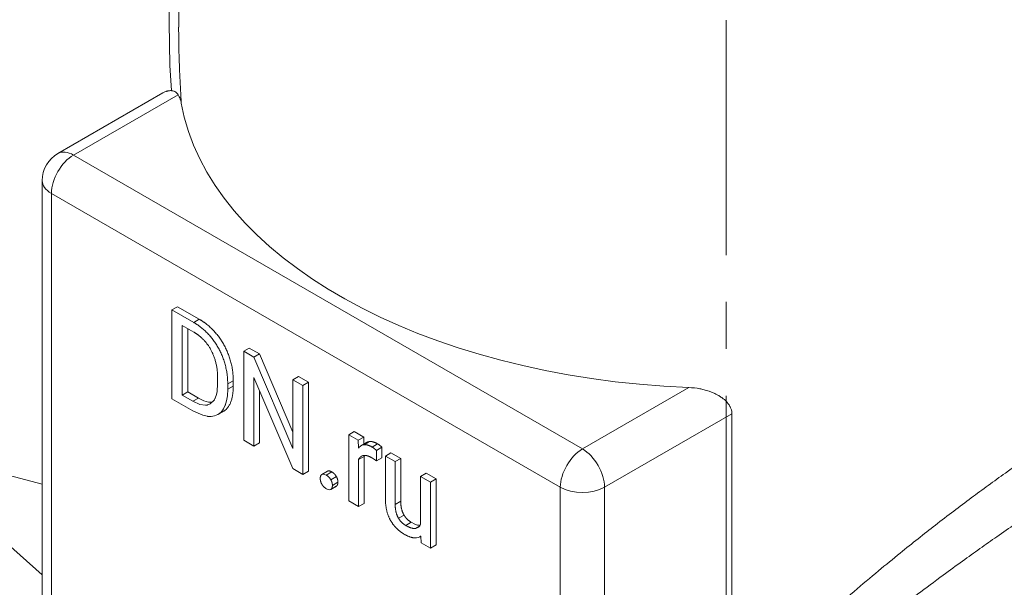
# Model space of a CAD drawing. Header units: millimetres. Extents: x 0 to 594, y 0 to 420.
# Tile 13 of 21: x 480 to 511, y 217 to 235. Entities that reach past the tile are written whole.
import ezdxf

# ---------------------------------------------------------------- set-up
doc = ezdxf.new("R2010")
doc.units = ezdxf.units.MM
doc.linetypes.add('K5LT_AXLED', pattern=[12, 7.5, -1.5, 1.5, -1.5])
doc.linetypes.add('K5LT_THIN', pattern=[0])
doc.layers.add('Системный слой (1)', color=251, linetype='Continuous', true_color=0x6c6c6c)

# ---------------------------------------------------------------- blocks, each defined once
blk = doc.blocks.new('U99')
at = {"layer": 'Системный слой (1)', "color": 7, "linetype": 'K5LT_THIN', "lineweight": 18, "true_color": 0xffffff}
for p, q in [((492.35, 218.488), (492.325, 218.482)), ((492.373, 218.496), (492.35, 218.488)), ((492.395, 218.507), (492.373, 218.496)), ((492.43, 218.533), (492.395, 218.507)), ((492.46, 218.567), (492.43, 218.533)), ((492.485, 218.608), (492.46, 218.567))]:
    blk.add_line(p, q, dxfattribs=at)
blk = doc.blocks.new('U100')
at = {"layer": 'Системный слой (1)', "color": 7, "linetype": 'K5LT_THIN', "lineweight": 18, "true_color": 0xffffff}
for p, q in [((486.309, 222.719), (486.319, 222.928)), ((486.252, 222.447), (486.264, 222.481)), ((486.264, 222.481), (486.283, 222.555)), ((486.283, 222.555), (486.309, 222.719)), ((485.204, 222.237), (485.519, 222.095)), ((486.042, 222.142), (486.065, 222.16)), ((486.065, 222.16), (486.109, 222.2)), ((486.109, 222.2), (486.185, 222.299)), ((486.185, 222.299), (486.243, 222.421)), ((486.243, 222.421), (486.246, 222.43)), ((486.246, 222.43), (486.252, 222.447)), ((485.519, 222.095), (485.67, 222.062)), ((485.67, 222.062), (485.678, 222.061)), ((485.678, 222.061), (485.695, 222.06)), ((485.695, 222.06), (485.726, 222.058)), ((485.726, 222.058), (485.788, 222.058)), ((485.788, 222.058), (485.901, 222.076)), ((485.901, 222.076), (486.008, 222.12)), ((486.008, 222.12), (486.021, 222.128)), ((486.021, 222.128), (486.024, 222.13)), ((486.024, 222.13), (486.03, 222.134)), ((486.03, 222.134), (486.042, 222.142))]:
    blk.add_line(p, q, dxfattribs=at)
blk = doc.blocks.new('U101')
at = {"layer": 'Системный слой (1)', "color": 7, "linetype": 'K5LT_THIN', "lineweight": 18, "true_color": 0xffffff}
for p, q in [((492.294, 218.622), (492.185, 218.678)), ((492.389, 218.59), (492.294, 218.622)), ((492.47, 218.581), (492.389, 218.59))]:
    blk.add_line(p, q, dxfattribs=at)
blk = doc.blocks.new('U104')
at = {"layer": 'Системный слой (1)', "color": 7, "linetype": 'K5LT_THIN', "lineweight": 18, "true_color": 0xffffff}
for p, q in [((485.977, 222.848), (485.997, 223.114)), ((485.948, 222.726), (485.977, 222.848)), ((485.204, 222.543), (485.426, 222.442)), ((485.761, 222.458), (485.892, 222.593)), ((485.892, 222.593), (485.91, 222.627)), ((485.91, 222.627), (485.913, 222.633)), ((485.913, 222.633), (485.918, 222.646)), ((485.918, 222.646), (485.929, 222.671)), ((485.929, 222.671), (485.948, 222.726)), ((485.426, 222.442), (485.612, 222.414)), ((485.612, 222.414), (485.645, 222.418)), ((485.645, 222.418), (485.65, 222.418)), ((485.65, 222.418), (485.659, 222.42)), ((485.659, 222.42), (485.678, 222.424)), ((485.678, 222.424), (485.714, 222.436)), ((485.714, 222.436), (485.761, 222.458))]:
    blk.add_line(p, q, dxfattribs=at)
blk = doc.blocks.new('U105')
at = {"layer": 'Системный слой (1)', "color": 7, "linetype": 'K5LT_THIN', "lineweight": 18, "true_color": 0xffffff}
for p, q in [((485.381, 222.645), (485.556, 222.56)), ((485.556, 222.56), (485.71, 222.519)), ((485.71, 222.519), (485.82, 222.519)), ((485.82, 222.519), (485.824, 222.52)), ((485.824, 222.52), (485.832, 222.521)), ((485.832, 222.521), (485.841, 222.523))]:
    blk.add_line(p, q, dxfattribs=at)
blk = doc.blocks.new('U106')
at = {"layer": 'Системный слой (1)', "color": 7, "linetype": 'K5LT_THIN', "lineweight": 18, "true_color": 0xffffff}
for p, q in [((489.47, 219.75), (489.526, 219.724)), ((489.526, 219.724), (489.573, 219.716)), ((489.573, 219.716), (489.611, 219.727)), ((489.611, 219.727), (489.612, 219.727)), ((489.612, 219.727), (489.613, 219.728)), ((489.613, 219.728), (489.615, 219.729))]:
    blk.add_line(p, q, dxfattribs=at)
blk = doc.blocks.new('U107')
at = {"layer": 'Системный слой (1)', "color": 7, "linetype": 'K5LT_THIN', "lineweight": 18, "true_color": 0xffffff}
for p, q in [((492.292, 218.178), (492.355, 218.181)), ((492.355, 218.181), (492.412, 218.193)), ((492.412, 218.193), (492.462, 218.215)), ((492.462, 218.215), (492.473, 218.222)), ((492.473, 218.222), (492.484, 218.229)), ((492.484, 218.229), (492.494, 218.237))]:
    blk.add_line(p, q, dxfattribs=at)
blk = doc.blocks.new('U112')
at = {"layer": 'Системный слой (1)', "color": 7, "linetype": 'K5LT_THIN', "lineweight": 18, "true_color": 0xffffff}
blk.add_line((484.752, 234.491), (484.752, 250.617), dxfattribs=at)
blk = doc.blocks.new('U116')
at = {"layer": 'Системный слой (1)', "color": 7, "linetype": 'K5LT_THIN', "lineweight": 18, "true_color": 0xffffff}
for p, q in [((489.328, 220.205), (489.326, 220.203)), ((489.329, 220.206), (489.328, 220.205)), ((489.331, 220.207), (489.329, 220.206)), ((489.369, 220.217), (489.331, 220.207)), ((489.415, 220.209), (489.369, 220.217)), ((489.47, 220.183), (489.415, 220.209))]:
    blk.add_line(p, q, dxfattribs=at)
blk = doc.blocks.new('U118')
at = {"layer": 'Системный слой (1)', "color": 7, "linetype": 'K5LT_THIN', "lineweight": 18, "true_color": 0xffffff}
for p, q in [((490.587, 220.784), (490.589, 220.786)), ((490.589, 220.786), (490.592, 220.787)), ((490.592, 220.787), (490.594, 220.789)), ((490.594, 220.789), (490.633, 220.806)), ((490.633, 220.806), (490.678, 220.813)), ((490.678, 220.813), (490.727, 220.812))]:
    blk.add_line(p, q, dxfattribs=at)
blk = doc.blocks.new('U192')
at = {"layer": 'Системный слой (1)', "color": 7, "linetype": 'K5LT_THIN', "lineweight": 18, "true_color": 0xffffff}
for p, q in [((490.677, 220.781), (490.683, 220.793)), ((490.683, 220.793), (490.689, 220.804)), ((490.689, 220.804), (490.695, 220.814))]:
    blk.add_line(p, q, dxfattribs=at)
blk = doc.blocks.new('U200')
at = {"layer": 'Системный слой (1)', "color": 7, "linetype": 'K5LT_THIN', "lineweight": 18, "true_color": 0xffffff}
for p, q in [((484.752, 238.505), (484.572, 237.32)), ((484.572, 237.32), (484.437, 235.325)), ((484.437, 235.325), (484.47, 233.27)), ((484.47, 233.27), (484.518, 232.465))]:
    blk.add_line(p, q, dxfattribs=at)
blk = doc.blocks.new('U202')
at = {"layer": 'Системный слой (1)', "color": 7, "linetype": 'K5LT_THIN', "lineweight": 18, "true_color": 0xffffff}
for p, q in [((490.523, 221.079), (490.498, 221.05)), ((490.549, 221.103), (490.523, 221.079)), ((490.578, 221.123), (490.549, 221.103)), ((490.609, 221.138), (490.578, 221.123)), ((490.642, 221.148), (490.609, 221.138)), ((490.677, 221.154), (490.642, 221.148))]:
    blk.add_line(p, q, dxfattribs=at)

msp = doc.modelspace()

# ---------------------------------------------------------------- linework, layer by layer
at = {"layer": 'Системный слой (1)', "color": 30, "linetype": 'K5LT_AXLED', "lineweight": 18, "true_color": 0xff8000}
msp.add_line((502.2516, 179.2145), (502.2516, 260.9524), dxfattribs=at)
at = {"layer": 'Системный слой (1)', "color": 7, "linetype": 'K5LT_THIN', "lineweight": 18, "true_color": 0xffffff}
for p, q in [((484.7516, 234.4913), (484.7516, 234.4919)), ((484.2438, 232.3931), (480.892, 230.4579)), ((484.7309, 232.3361), (481.392, 230.4084)), ((497.6554, 221.0187), (481.392, 230.4084)), ((480.392, 229.5919), (480.392, 202.6475)), ((496.9483, 219.794), (480.6848, 229.1837)), ((480.6848, 229.1837), (480.6848, 202.2393)), ((484.715, 225.5647), (484.5382, 225.4626)), ((485.2345, 225.0606), (484.5382, 225.4626)), ((484.5382, 225.4626), (484.5382, 222.6213)), ((485.4112, 225.1627), (484.715, 225.5647)), ((485.4112, 225.1627), (485.2345, 225.0606)), ((485.2345, 224.7523), (484.8643, 224.966)), ((484.8643, 224.966), (484.8643, 222.7394)), ((485.0411, 224.8639), (485.0411, 222.8414)), ((487.0068, 224.2415), (486.83, 224.1394)), ((487.1562, 223.9511), (486.83, 224.1394)), ((486.83, 224.1394), (486.83, 221.2981)), ((487.333, 224.0532), (487.0068, 224.2415)), ((487.333, 224.0532), (487.1562, 223.9511)), ((488.4, 221.552), (487.333, 224.0532)), ((488.4, 221.0356), (487.1562, 223.9511)), ((485.9967, 223.1141), (485.9967, 223.2877)), ((486.4962, 223.1995), (486.3194, 223.0975)), ((486.3194, 222.9277), (486.3194, 223.0975)), ((486.4962, 223.0298), (486.4962, 223.1995)), ((487.1562, 223.3013), (488.395, 220.3946)), ((487.1562, 221.1098), (487.1562, 223.3013)), ((488.5768, 223.335), (488.4, 223.233)), ((488.7228, 223.0466), (488.4, 223.233)), ((488.4, 223.233), (488.4, 221.0356)), ((488.8996, 223.1487), (488.5768, 223.335)), ((488.8996, 223.1487), (488.7228, 223.0466)), ((488.8996, 220.3074), (488.8996, 223.1487)), ((485.0411, 222.8414), (484.8643, 222.7394)), ((485.0411, 222.8414), (485.3808, 222.6453)), ((486.4962, 223.0298), (486.3194, 222.9277)), ((487.333, 221.2119), (487.333, 222.8865)), ((488.7228, 220.2053), (488.7228, 223.0466)), ((501.056, 222.982), (497.6554, 221.0187)), ((470.3998, 222.5713), (480.392, 219.8939)), ((484.5382, 222.6213), (485.204, 222.2369)), ((484.8643, 222.7394), (485.204, 222.5432)), ((485.3808, 222.6453), (485.204, 222.5432)), ((486.1849, 222.2225), (486.0082, 222.1204)), ((502.4302, 222.1424), (498.3625, 219.794)), ((502.4302, 212.7974), (502.4302, 222.1424)), ((490.3645, 221.5731), (490.1877, 221.471)), ((490.6687, 221.3974), (490.3645, 221.5731)), ((486.83, 221.2981), (487.1562, 221.1098)), ((487.333, 221.2119), (487.1562, 221.1098)), ((490.4919, 221.2954), (490.1877, 221.471)), ((490.1877, 221.471), (490.1877, 219.3595)), ((490.6687, 221.3974), (490.4919, 221.2954)), ((490.4981, 221.0504), (490.4919, 221.2954)), ((490.7551, 221.2251), (490.5783, 221.123)), ((490.6742, 221.1784), (490.6687, 221.3974)), ((490.8537, 221.2565), (490.677, 221.1544)), ((475.7143, 221.1473), (480.392, 216.9993)), ((491.1098, 221.1818), (490.933, 221.0798)), ((491.0699, 220.6378), (491.0716, 220.9724)), ((491.2484, 221.0745), (491.0716, 220.9724)), ((491.2467, 220.7398), (491.2484, 221.0745)), ((491.5364, 220.8965), (491.3596, 220.7944)), ((491.849, 220.716), (491.5364, 220.8965)), ((490.6771, 220.7811), (490.5004, 220.679)), ((490.5004, 219.179), (490.5004, 220.679)), ((490.6018, 220.7929), (490.5865, 220.7841)), ((490.5941, 220.7887), (490.5941, 220.7887)), ((490.6771, 219.2811), (490.6771, 220.7811)), ((491.2467, 220.7398), (491.0699, 220.6378)), ((491.3596, 220.7944), (491.3596, 219.4323)), ((491.6723, 220.6139), (491.3596, 220.7944)), ((491.849, 220.716), (491.6723, 220.6139)), ((491.6723, 219.2479), (491.6723, 220.6139)), ((491.849, 219.35), (491.849, 220.716)), ((488.395, 220.3946), (488.7228, 220.2053)), ((488.8996, 220.3074), (488.7228, 220.2053)), ((489.5079, 220.3088), (489.3311, 220.2068)), ((489.6472, 220.2855), (489.4704, 220.1835)), ((489.7917, 220.1387), (489.6149, 220.0366)), ((489.8415, 219.9548), (489.6648, 219.8527)), ((492.6619, 220.2466), (492.4852, 220.1446)), ((492.4852, 220.1446), (492.4852, 218.6082)), ((492.7995, 219.9631), (492.4852, 220.1446)), ((492.9763, 220.0652), (492.6619, 220.2466)), ((492.9763, 220.0652), (492.7995, 219.9631)), ((492.7995, 217.8516), (492.7995, 219.9631)), ((492.9763, 217.9537), (492.9763, 220.0652)), ((489.7873, 219.8286), (489.6105, 219.7266)), ((489.7917, 219.8313), (489.6149, 219.7293)), ((496.9483, 192.8496), (496.9483, 219.794)), ((498.3625, 192.8496), (498.3625, 219.794)), ((490.1877, 219.3595), (490.5004, 219.179)), ((491.849, 219.35), (491.6723, 219.2479)), ((490.6771, 219.2811), (490.5004, 219.179)), ((491.953, 218.9084), (491.7762, 218.8064)), ((492.1854, 218.6777), (492.0086, 218.5756)), ((492.4512, 218.555), (492.3246, 218.482)), ((492.3951, 218.5074), (492.3951, 218.5074)), ((492.494, 218.2338), (492.4623, 218.2155)), ((492.4939, 218.237), (492.5004, 218.0243)), ((492.5004, 218.0243), (492.7995, 217.8516)), ((492.9763, 217.9537), (492.7995, 217.8516))]:
    msp.add_line(p, q, dxfattribs=at)
msp.add_arc((481.392, 229.5919), 1, 120, 180, dxfattribs=at)
for centre, major_axis, start_param, end_param in [((502.2516, 233.062), (-17.5, 0), 0.0982747, 1.5024201), ((481.392, 229.5919), (0.5, 0.866), 0.7853982, 2.3561945), ((481.392, 229.5919), (-0.5, 0.866), 5.4977871, 6.2831853), ((481.392, 229.5919), (-1, 0), 0, 0.7853982), ((497.6554, 220.2022), (-0.5, -0.866), 3.9269908, 5.4977871), ((497.6554, 220.2022), (0.5, -0.866), 0.7853982, 2.3561945), ((497.6554, 220.2022), (1, 0), 3.9269908, 5.4977871)]:
    msp.add_ellipse(centre, major_axis=major_axis, ratio=0.5773503, start_param=start_param, end_param=end_param, dxfattribs=at)
for points, degree in [([(484.7516, 234.4913), (484.7516, 234.2259), (484.7586, 233.6925), (484.788, 232.8853), (484.8185, 232.3429), (484.836, 232.0707)], 3), ([(486.3194, 223.0975), (486.3194, 223.4058), (486.164, 223.9893), (485.875, 224.5054), (485.4761, 224.9211), (485.2345, 225.0606)], 2), ([(486.4962, 223.1995), (486.4962, 223.5079), (486.3407, 224.0913), (486.0518, 224.6075), (485.6529, 225.0231), (485.4112, 225.1627)], 2), ([(485.9967, 223.2877), (485.9967, 223.5316), (485.8953, 223.9707), (485.6992, 224.3474), (485.417, 224.6469), (485.2345, 224.7523)], 2), ([(490.8537, 221.2565), (490.7996, 221.2508), (490.7551, 221.2251)], 2), ([(491.1098, 221.1818), (490.9611, 221.2677), (490.8537, 221.2565)], 2), ([(490.933, 221.0798), (490.7843, 221.1656), (490.677, 221.1544)], 2), ([(491.0716, 220.9724), (491.0547, 220.9919), (490.9668, 221.0602), (490.933, 221.0798)], 2), ([(491.2484, 221.0745), (491.2315, 221.094), (491.1436, 221.1623), (491.1098, 221.1818)], 2), ([(490.5004, 220.679), (490.5327, 220.7494), (490.5865, 220.7841)], 2), ([(490.7268, 220.8124), (490.8096, 220.8036), (490.9178, 220.7412)], 2), ([(490.9178, 220.7412), (490.9617, 220.7158), (491.031, 220.67), (491.0699, 220.6378)], 2), ([(489.6472, 220.2855), (489.5573, 220.3374), (489.5079, 220.3088)], 2), ([(489.7917, 220.1387), (489.7418, 220.2309), (489.6472, 220.2855)], 2), ([(489.3259, 220.2035), (489.276, 220.1689), (489.276, 220.0771)], 2), ([(489.276, 220.0771), (489.276, 219.9874), (489.3259, 219.8961)], 2), ([(489.6149, 220.0366), (489.565, 220.1288), (489.4704, 220.1835)], 2), ([(489.6648, 219.8527), (489.6648, 219.9444), (489.6149, 220.0366)], 2), ([(489.8415, 219.9548), (489.8415, 220.0465), (489.7917, 220.1387)], 2), ([(489.7917, 219.8313), (489.8415, 219.865), (489.8415, 219.9548)], 2), ([(489.3259, 219.8961), (489.3758, 219.8049), (489.4704, 219.7503)], 2), ([(489.6149, 219.7293), (489.6648, 219.763), (489.6648, 219.8527)], 2), ([(489.7873, 219.8286), (489.7895, 219.8299), (489.7917, 219.8313)], 2), ([(491.3596, 219.4323), (491.3596, 219.2216), (491.4458, 218.8713), (491.6047, 218.5922), (491.7154, 218.4834)], 2), ([(491.953, 218.9084), (491.9048, 218.9899), (491.849, 219.2075), (491.849, 219.35)], 2), ([(491.7762, 218.8064), (491.728, 218.8879), (491.6723, 219.1054), (491.6723, 219.2479)], 2), ([(492.0086, 218.5756), (491.9444, 218.6127), (491.8244, 218.7249), (491.7762, 218.8064)], 2), ([(492.1854, 218.6777), (492.1211, 218.7148), (492.0011, 218.827), (491.953, 218.9084)], 2), ([(491.7154, 218.4834), (491.826, 218.3746), (491.9596, 218.2975)], 2), ([(492.3246, 218.482), (492.208, 218.4605), (492.0086, 218.5756)], 2), ([(491.9596, 218.2975), (492.1556, 218.1843), (492.2925, 218.1785)], 2)]:
    msp.add_open_spline(points, degree=degree, dxfattribs=at)
for points, degree, knots in [([(484.2438, 232.3931), (484.2591, 232.402), (484.2899, 232.418), (484.33, 232.4346), (484.3647, 232.446), (484.3942, 232.4539), (484.4253, 232.46), (484.4666, 232.4653), (484.4976, 232.4661), (484.5182, 232.4652)], 3, [0, 0, 0, 0, 1.7572683, 3.4648571, 4.4369713, 5.5349182, 6.6666447, 7.8051643, 10, 10, 10, 10]), ([(484.7309, 232.3361), (484.7179, 232.3565), (484.6884, 232.3943), (484.641, 232.4311), (484.5887, 232.4547), (484.5498, 232.4631), (484.5231, 232.4649), (484.5182, 232.4652)], 3, [0, 0, 0, 0, 2.208865, 4.4676734, 5.7386268, 7.5955586, 8, 8, 8, 8]), ([(484.7309, 232.3361), (484.7514, 232.304), (484.7868, 232.2388), (484.8193, 232.15), (484.8322, 232.0934), (484.836, 232.0707)], 3, [0, 0, 0, 0, 2.2427845, 4.5060023, 6, 6, 6, 6]), ([(486.1849, 222.2225), (486.1898, 222.2253), (486.3407, 222.3175), (486.4962, 222.7214), (486.4962, 223.0298)], 2, [1.9672733, 1.9672733, 1.9672733, 2, 3, 4, 4, 4]), ([(501.056, 222.982), (501.1728, 222.9774), (501.3366, 222.9586), (501.552, 222.9105), (501.6857, 222.8706), (501.8104, 222.8237), (501.9131, 222.7776), (502.0132, 222.7238), (502.093, 222.6727), (502.1901, 222.5999), (502.2645, 222.5292), (502.3263, 222.4497), (502.3555, 222.4044), (502.3882, 222.3428), (502.4173, 222.2661), (502.4292, 222.1913), (502.4302, 222.1502), (502.4302, 222.1424)], 3, [0, 0, 0, 0, 3.3893534, 4.7264303, 6.3874359, 7.4625167, 8.6554872, 9.7444278, 10.8975592, 11.5679434, 13.534166, 14.1753644, 14.8938832, 15.3428333, 16.5500526, 17.7241253, 18, 18, 18, 18]), ([(512.8403, 221.3881), (512.5357, 221.1889), (511.9825, 220.818), (511.2384, 220.2985), (510.6263, 219.8588), (510.075, 219.4538), (509.5102, 219.0297), (508.9427, 218.5939), (508.3722, 218.1464), (507.7662, 217.6609), (507.0822, 217.0999), (506.2857, 216.4277), (505.4238, 215.6754), (504.4955, 214.8332), (503.6453, 214.0266), (502.9486, 213.3341), (502.5773, 212.9515), (502.4302, 212.7974)], 3, [0, 0, 0, 0, 1.5060019, 2.6944957, 3.5743713, 4.4400158, 5.3421542, 6.2940477, 7.1935794, 8.1399217, 9.2986058, 10.6388996, 12.2384797, 13.8578487, 15.7207642, 17.0842098, 18, 18, 18, 18]), ([(513.7366, 220.1089), (513.4567, 219.9317), (512.9234, 219.5884), (512.1699, 219.0886), (511.5058, 218.6378), (510.9163, 218.2298), (510.3533, 217.8333), (509.7804, 217.4233), (509.113, 216.9372), (508.3223, 216.3489), (507.3959, 215.6409), (506.416, 214.8683), (505.4181, 214.0529), (504.4122, 213.1977), (503.4648, 212.3522), (502.6421, 211.5763), (502.1728, 211.1095), (501.97, 210.9021)], 3, [0, 0, 0, 0, 1.2200429, 2.2879322, 3.1763226, 4.0023562, 4.7585455, 5.5381668, 6.4191353, 7.5991441, 8.9440622, 10.4941003, 12.0257539, 13.6060817, 15.3739314, 16.8381906, 18, 18, 18, 18])]:
    msp.add_open_spline(points, degree=degree, knots=knots, dxfattribs=at)

# ---------------------------------------------------------------- block references
at = {"layer": 'Системный слой (1)'}
for name in ['U112', 'U200', 'U104', 'U100', 'U105', 'U202', 'U118', 'U192', 'U116', 'U106', 'U101', 'U99', 'U107']:
    msp.add_blockref(name, (0, 0), dxfattribs=at)

doc.saveas('drawing.dxf')
